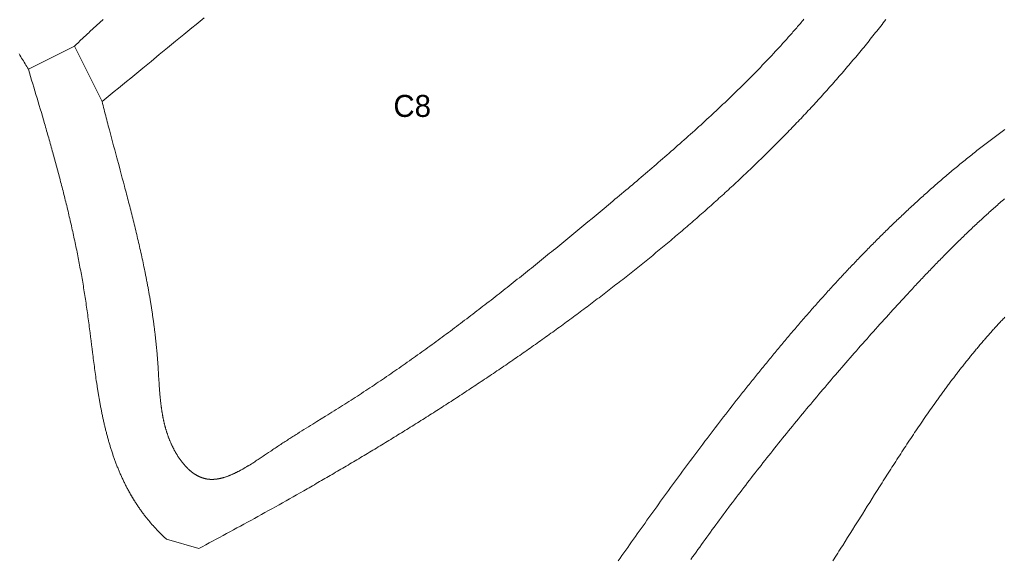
# Model space of a CAD drawing. Header units: millimetres. Extents: x -97041 to 284557, y -33528 to 335809.
# Tile 25 of 37: x 124543 to 187338, y 95325 to 129724. Entities that reach past the tile are written whole.
import ezdxf
from ezdxf.enums import TextEntityAlignment as Align

# ---------------------------------------------------------------- set-up
doc = ezdxf.new("R2010")
doc.units = ezdxf.units.MM
doc.layers.add('ANNOTATION', color=7, linetype='Continuous', lineweight=13)
doc.layers.add('GREEN', color=3, linetype='Continuous', lineweight=18)

msp = doc.modelspace()

# ---------------------------------------------------------------- linework, layer by layer
at = {"layer": 'GREEN'}
for points in [[(179783.253, 129739.487), (179701.811, 129633.908), (179620.166, 129528.459), (179538.317, 129423.14), (179456.266, 129317.951), (179374.012, 129212.89), (179291.558, 129107.96), (179208.903, 129003.158), (179126.047, 128898.486), (179042.993, 128793.943), (178959.739, 128689.529), (178876.288, 128585.244), (178792.639, 128481.088), (178708.794, 128377.06), (178624.752, 128273.162), (178540.515, 128169.392), (178456.083, 128065.751), (178371.457, 127962.238), (178286.638, 127858.853), (178201.625, 127755.597), (178116.421, 127652.47), (178031.025, 127549.47), (177945.438, 127446.599), (177859.661, 127343.856), (177773.694, 127241.24), (177687.538, 127138.753), (177601.194, 127036.393), (177514.663, 126934.161), (177427.944, 126832.057), (177341.04, 126730.08), (177253.949, 126628.231), (177166.674, 126526.509), (177079.214, 126424.914), (176991.571, 126323.447), (176903.744, 126222.107), (176815.735, 126120.894), (176727.545, 126019.808), (176639.173, 125918.848), (176550.621, 125818.016), (176461.889, 125717.311), (176372.978, 125616.732), (176283.888, 125516.28), (176194.621, 125415.954), (176105.176, 125315.755), (176015.555, 125215.682), (175925.758, 125115.735), (175835.786, 125015.915), (175745.639, 124916.221), (175655.319, 124816.653), (175564.825, 124717.211), (175474.158, 124617.895), (175383.32, 124518.704), (175292.31, 124419.639), (175201.13, 124320.7), (175109.78, 124221.887), (175018.26, 124123.199), (174926.572, 124024.637), (174834.715, 123926.199), (174742.691, 123827.887), (174650.501, 123729.701), (174558.144, 123631.639), (174465.622, 123533.703), (174372.935, 123435.891), (174280.085, 123338.204), (174187.07, 123240.642), (174093.893, 123143.205), (174000.554, 123045.892), (173907.053, 122948.704), (173813.391, 122851.641), (173719.569, 122754.701), (173625.588, 122657.887), (173531.447, 122561.196), (173437.149, 122464.629), (173342.693, 122368.187), (173248.079, 122271.869), (173153.31, 122175.674), (173058.385, 122079.603), (172963.305, 121983.656), (172868.071, 121887.833), (172772.682, 121792.134), (172677.141, 121696.558), (172581.448, 121601.105), (172485.603, 121505.776), (172389.607, 121410.57), (172293.46, 121315.487), (172197.164, 121220.527), (172100.718, 121125.69), (172004.124, 121030.977), (171907.382, 120936.386), (171810.493, 120841.918), (171713.458, 120747.573), (171616.277, 120653.35), (171518.95, 120559.25), (171421.479, 120465.273), (171323.864, 120371.418), (171226.106, 120277.685), (171128.205, 120184.074), (171030.163, 120090.586), (170931.979, 119997.22), (170833.654, 119903.975), (170735.19, 119810.853), (170636.586, 119717.853), (170537.843, 119624.974), (170438.963, 119532.217), (170339.945, 119439.582), (170240.79, 119347.068), (170141.5, 119254.675), (170042.074, 119162.404), (169942.513, 119070.255), (169842.818, 118978.226), (169742.99, 118886.319), (169643.029, 118794.533), (169542.935, 118702.868), (169442.711, 118611.323), (169342.355, 118519.9), (169241.869, 118428.597), (169141.254, 118337.415), (169040.51, 118246.353), (168939.637, 118155.412), (168838.637, 118064.592), (168737.51, 117973.892), (168636.257, 117883.312), (168534.878, 117792.852), (168433.374, 117702.512), (168331.746, 117612.293), (168229.995, 117522.193), (168128.12, 117432.213), (168026.123, 117342.353), (167924.004, 117252.613), (167821.764, 117162.993), (167719.404, 117073.492), (167616.924, 116984.11), (167514.325, 116894.848), (167411.607, 116805.705), (167308.772, 116716.681), (167205.82, 116627.777), (167102.751, 116538.992), (166999.566, 116450.325), (166896.266, 116361.778), (166792.852, 116273.349), (166689.324, 116185.039), (166585.682, 116096.848), (166481.928, 116008.776), (166378.062, 115920.822), (166274.085, 115832.986), (166169.997, 115745.269), (166065.799, 115657.67), (165961.492, 115570.19), (165857.076, 115482.827), (165752.553, 115395.583), (165647.921, 115308.456), (165543.184, 115221.447), (165438.34, 115134.557), (165333.391, 115047.784), (165228.337, 114961.128), (165123.179, 114874.59), (165017.917, 114788.17), (164912.553, 114701.867), (164807.087, 114615.682), (164701.519, 114529.613), (164595.85, 114443.662), (164490.082, 114357.828), (164384.213, 114272.111), (164278.246, 114186.511), (164172.181, 114101.028), (164066.018, 114015.662), (163959.758, 113930.412), (163853.402, 113845.279), (163746.95, 113760.262), (163640.404, 113675.362), (163533.763, 113590.579), (163427.028, 113505.911), (163320.201, 113421.36), (163213.281, 113336.925), (163106.269, 113252.606), (162999.167, 113168.403), (162891.974, 113084.317), (162784.691, 113000.345), (162677.32, 112916.49), (162569.859, 112832.75), (162462.312, 112749.126), (162354.677, 112665.618), (162246.955, 112582.224), (162139.148, 112498.947), (162031.255, 112415.784), (161923.278, 112332.737), (161815.218, 112249.805), (161707.074, 112166.987), (161598.847, 112084.285), (161490.539, 112001.698), (161382.149, 111919.225), (161273.679, 111836.868), (161165.129, 111754.624), (161056.499, 111672.496), (160947.791, 111590.482), (160839.005, 111508.582), (160730.142, 111426.797), (160621.202, 111345.126), (160512.186, 111263.569), (160403.094, 111182.126), (160293.928, 111100.797), (160184.688, 111019.582), (160075.374, 110938.481), (159965.988, 110857.494), (159856.529, 110776.62), (159746.999, 110695.86), (159637.399, 110615.214), (159527.728, 110534.681), (159417.987, 110454.262), (159308.178, 110373.955), (159198.301, 110293.762), (159088.356, 110213.682), (158978.344, 110133.715), (158868.266, 110053.862), (158758.122, 109974.121), (158647.914, 109894.492), (158537.641, 109814.977), (158427.305, 109735.574), (158316.905, 109656.284), (158206.444, 109577.106), (158095.92, 109498.041), (157985.336, 109419.088), (157874.691, 109340.248), (157763.987, 109261.519), (157653.223, 109182.903), (157542.401, 109104.399), (157431.522, 109026.006), (157320.585, 108947.726), (157209.592, 108869.557), (157098.543, 108791.5), (156987.439, 108713.555), (156876.28, 108635.721), (156765.068, 108557.999), (156653.802, 108480.388), (156542.484, 108402.889), (156431.114, 108325.5), (156319.693, 108248.223), (156208.221, 108171.057), (156096.7, 108094.002), (155985.129, 108017.058), (155873.509, 107940.224), (155761.842, 107863.502), (155650.127, 107786.89), (155538.365, 107710.389), (155426.558, 107633.998), (155314.705, 107557.718), (155202.808, 107481.548), (155090.866, 107405.488), (154978.881, 107329.539), (154866.854, 107253.699), (154754.784, 107177.97), (154642.673, 107102.351), (154530.521, 107026.841), (154418.329, 106951.442), (154306.097, 106876.152), (154193.827, 106800.972), (154081.518, 106725.901), (153969.172, 106650.94), (153856.789, 106576.088), (153744.37, 106501.346), (153631.916, 106426.713), (153519.426, 106352.189), (153406.902, 106277.774), (153294.345, 106203.468), (153181.754, 106129.271), (153069.132, 106055.183), (152956.477, 105981.204), (152843.792, 105907.333), (152731.077, 105833.571), (152618.331, 105759.918), (152505.557, 105686.373), (152392.754, 105612.937), (152279.924, 105539.608), (152167.066, 105466.388), (152054.182, 105393.276), (151941.273, 105320.273), (151828.338, 105247.377), (151715.378, 105174.589), (151602.395, 105101.909), (151489.389, 105029.337), (151376.36, 104956.872), (151263.31, 104884.515), (151150.238, 104812.265), (151037.146, 104740.123), (150924.033, 104668.089), (150810.902, 104596.161), (150697.752, 104524.341), (150584.584, 104452.628), (150471.398, 104381.022), (150358.196, 104309.522), (150244.979, 104238.13), (150131.745, 104166.845), (150018.497, 104095.666), (149905.235, 104024.594), (149791.96, 103953.628), (149678.672, 103882.769), (149565.372, 103812.016), (149452.06, 103741.37), (149338.738, 103670.83), (149225.406, 103600.396), (149112.064, 103530.068), (148998.713, 103459.846), (148885.355, 103389.731), (148771.988, 103319.72), (148658.615, 103249.816), (148545.236, 103180.018), (148431.851, 103110.325), (148318.461, 103040.737), (148205.068, 102971.255), (148091.67, 102901.879), (147978.27, 102832.607), (147864.867, 102763.441), (147751.462, 102694.38), (147638.057, 102625.424), (147524.652, 102556.573), (147411.246, 102487.827), (147297.842, 102419.186), (147184.439, 102350.649), (147071.039, 102282.218), (146957.641, 102213.89), (146844.248, 102145.668), (146730.858, 102077.549), (146617.473, 102009.535), (146504.094, 101941.626), (146390.721, 101873.82), (146277.355, 101806.119), (146163.997, 101738.521), (146050.646, 101671.028), (145937.305, 101603.638), (145823.973, 101536.352), (145710.651, 101469.17), (145597.34, 101402.092), (145484.04, 101335.117), (145370.752, 101268.246), (145257.477, 101201.477), (145144.216, 101134.813), (145030.968, 101068.251), (144917.735, 101001.793), (144804.518, 100935.438), (144691.316, 100869.185), (144578.132, 100803.036), (144464.964, 100736.99), (144351.815, 100671.046), (144238.684, 100605.205), (144125.572, 100539.466), (144012.48, 100473.83), (143899.409, 100408.297), (143786.359, 100342.866), (143673.331, 100277.537), (143560.325, 100212.31), (143447.343, 100147.185), (143334.384, 100082.163), (143221.45, 100017.242), (143108.541, 99952.424), (142995.658, 99887.707), (142882.801, 99823.092), (142657.17, 99694.167), (142431.652, 99565.647), (142206.253, 99437.533), (141980.978, 99309.824), (141755.832, 99182.518), (141530.82, 99055.616), (141305.949, 98929.117), (141081.222, 98803.02), (140856.645, 98677.325), (140632.224, 98552.03), (140407.963, 98427.136), (140183.868, 98302.642), (139959.944, 98178.546), (139736.197, 98054.849), (139512.631, 97931.549), (139289.251, 97808.646), (139066.064, 97686.14), (138843.073, 97564.03), (138620.285, 97442.315), (138397.704, 97320.995), (138175.336, 97200.068), (137953.187, 97079.535), (137731.26, 96959.394), (137509.562, 96839.645), (137288.098, 96720.288), (137066.872, 96601.322), (136845.891, 96482.745), (136625.158, 96364.558), (136404.681, 96246.76), (136184.463, 96129.35), (135964.51, 96012.328), (133908.075, 96599.881), (133883.049, 96622.818), (133858.12, 96645.796), (133833.288, 96668.813), (133808.551, 96691.87), (133783.91, 96714.967), (133759.365, 96738.103), (133734.915, 96761.279), (133710.561, 96784.494), (133686.301, 96807.749), (133662.136, 96831.042), (133638.066, 96854.375), (133614.089, 96877.747), (133590.207, 96901.158), (133566.419, 96924.608), (133542.725, 96948.097), (133519.123, 96971.624), (133495.615, 96995.19), (133472.2, 97018.794), (133448.878, 97042.437), (133425.648, 97066.118), (133402.511, 97089.838), (133379.465, 97113.595), (133356.512, 97137.391), (133333.65, 97161.224), (133310.879, 97185.096), (133288.2, 97209.005), (133265.612, 97232.952), (133243.114, 97256.936), (133220.707, 97280.958), (133198.39, 97305.018), (133176.163, 97329.114), (133154.026, 97353.248), (133131.979, 97377.419), (133110.021, 97401.627), (133088.153, 97425.872), (133066.373, 97450.154), (133044.682, 97474.472), (133023.08, 97498.828), (133001.566, 97523.22), (132980.14, 97547.648), (132958.801, 97572.113), (132937.551, 97596.614), (132916.388, 97621.151), (132895.312, 97645.724), (132874.323, 97670.334), (132853.421, 97694.979), (132832.605, 97719.66), (132811.876, 97744.377), (132791.233, 97769.129), (132770.676, 97793.918), (132750.204, 97818.741), (132729.818, 97843.6), (132709.517, 97868.494), (132689.301, 97893.424), (132669.169, 97918.389), (132649.122, 97943.388), (132629.16, 97968.423), (132609.282, 97993.492), (132589.487, 98018.596), (132569.776, 98043.735), (132550.149, 98068.908), (132530.605, 98094.116), (132511.144, 98119.358), (132491.765, 98144.635), (132472.469, 98169.945), (132453.256, 98195.29), (132434.124, 98220.669), (132415.075, 98246.082), (132396.107, 98271.528), (132377.22, 98297.008), (132358.415, 98322.522), (132339.691, 98348.07), (132321.047, 98373.65), (132302.485, 98399.265), (132284.002, 98424.912), (132265.599, 98450.593), (132247.277, 98476.307), (132229.034, 98502.053), (132210.87, 98527.833), (132192.786, 98553.646), (132174.781, 98579.491), (132156.854, 98605.369), (132139.007, 98631.279), (132121.237, 98657.222), (132103.546, 98683.197), (132085.932, 98709.205), (132068.396, 98735.244), (132050.938, 98761.316), (132033.556, 98787.42), (132016.252, 98813.555), (131999.025, 98839.723), (131981.874, 98865.922), (131964.799, 98892.153), (131947.801, 98918.415), (131930.878, 98944.709), (131914.032, 98971.034), (131897.26, 98997.39), (131880.564, 99023.778), (131863.943, 99050.196), (131847.397, 99076.646), (131830.925, 99103.126), (131814.528, 99129.637), (131798.204, 99156.179), (131781.955, 99182.752), (131765.779, 99209.355), (131749.677, 99235.988), (131733.648, 99262.652), (131717.692, 99289.346), (131701.809, 99316.071), (131685.998, 99342.825), (131670.26, 99369.609), (131654.594, 99396.423), (131639, 99423.267), (131623.477, 99450.141), (131608.026, 99477.044), (131592.646, 99503.977), (131577.338, 99530.939), (131562.1, 99557.93), (131546.932, 99584.951), (131531.835, 99612.001), (131516.808, 99639.08), (131501.851, 99666.188), (131472.146, 99720.49), (131442.718, 99774.907), (131413.566, 99829.438), (131384.686, 99884.082), (131356.079, 99938.839), (131327.741, 99993.708), (131299.671, 100048.688), (131271.868, 100103.778), (131244.33, 100158.977), (131217.054, 100214.286), (131190.039, 100269.703), (131163.284, 100325.227), (131136.786, 100380.857), (131110.544, 100436.594), (131084.556, 100492.436), (131058.82, 100548.382), (131033.334, 100604.432), (131008.097, 100660.585), (130983.107, 100716.841), (130958.362, 100773.198), (130933.861, 100829.655), (130909.601, 100886.213), (130885.581, 100942.87), (130861.799, 100999.626), (130838.253, 101056.479), (130814.941, 101113.43), (130791.862, 101170.477), (130769.015, 101227.619), (130746.396, 101284.857), (130724.005, 101342.189), (130701.839, 101399.614), (130679.897, 101457.132), (130658.177, 101514.742), (130636.678, 101572.443), (130615.397, 101630.234), (130594.333, 101688.116), (130573.484, 101746.086), (130552.848, 101804.145), (130532.423, 101862.291), (130512.208, 101920.525), (130492.201, 101978.844), (130472.4, 102037.249), (130452.804, 102095.738), (130433.41, 102154.311), (130414.216, 102212.968), (130395.222, 102271.707), (130376.425, 102330.527), (130357.824, 102389.429), (130339.416, 102448.41), (130321.2, 102507.472), (130303.175, 102566.612), (130285.337, 102625.83), (130267.687, 102685.125), (130250.221, 102744.497), (130232.938, 102803.945), (130215.837, 102863.468), (130198.915, 102923.065), (130182.171, 102982.736), (130165.603, 103042.48), (130149.209, 103102.296), (130132.987, 103162.183), (130116.937, 103222.141), (130101.055, 103282.169), (130085.34, 103342.266), (130069.791, 103402.432), (130054.405, 103462.666), (130039.181, 103522.966), (130024.117, 103583.333), (130009.211, 103643.765), (129994.462, 103704.262), (129979.867, 103764.824), (129965.425, 103825.448), (129951.135, 103886.135), (129936.994, 103946.884), (129923, 104007.695), (129909.153, 104068.565), (129895.449, 104129.496), (129881.888, 104190.485), (129868.467, 104251.532), (129855.186, 104312.637), (129842.041, 104373.799), (129829.031, 104435.017), (129816.155, 104496.29), (129803.41, 104557.617), (129790.796, 104618.999), (129778.309, 104680.433), (129765.949, 104741.92), (129753.713, 104803.458), (129741.6, 104865.048), (129729.609, 104926.687), (129717.736, 104988.376), (129705.981, 105050.113), (129694.342, 105111.899), (129682.817, 105173.731), (129671.404, 105235.61), (129660.101, 105297.535), (129648.907, 105359.505), (129637.819, 105421.519), (129626.837, 105483.576), (129615.959, 105545.677), (129605.181, 105607.819), (129594.504, 105670.003), (129583.924, 105732.227), (129573.441, 105794.491), (129563.052, 105856.795), (129552.756, 105919.136), (129542.551, 105981.516), (129532.434, 106043.932), (129522.406, 106106.384), (129512.463, 106168.872), (129502.603, 106231.395), (129492.826, 106293.952), (129483.129, 106356.541), (129473.51, 106419.164), (129463.969, 106481.818), (129454.502, 106544.503), (129445.108, 106607.219), (129426.533, 106732.738), (129408.23, 106858.369), (129390.184, 106984.107), (129372.381, 107109.946), (129354.807, 107235.88), (129337.447, 107361.902), (129320.288, 107488.008), (129303.316, 107614.191), (129286.516, 107740.445), (129269.874, 107866.765), (129253.375, 107993.144), (129237.007, 108119.577), (129220.754, 108246.057), (129204.602, 108372.58), (129188.537, 108499.139), (129156.612, 108752.341), (129124.866, 109005.618), (129093.185, 109258.921), (129061.455, 109512.204), (129029.563, 109765.42), (129013.521, 109891.988), (128997.396, 110018.522), (128981.174, 110145.015), (128964.84, 110271.463), (128948.381, 110397.858), (128931.782, 110524.196), (128915.029, 110650.469), (128898.108, 110776.674), (128881.005, 110902.802), (128863.705, 111028.849), (128846.194, 111154.809), (128828.459, 111280.676), (128810.485, 111406.444), (128792.258, 111532.107), (128774.297, 111654.078), (128756.086, 111775.945), (128737.627, 111897.709), (128718.921, 112019.371), (128699.97, 112140.932), (128680.776, 112262.392), (128661.341, 112383.752), (128641.666, 112505.013), (128621.755, 112626.176), (128601.607, 112747.241), (128581.227, 112868.209), (128560.614, 112989.081), (128539.771, 113109.858), (128518.701, 113230.541), (128497.404, 113351.13), (128475.883, 113471.626), (128454.139, 113592.03), (128432.175, 113712.342), (128409.992, 113832.564), (128387.593, 113952.696), (128364.978, 114072.739), (128342.15, 114192.694), (128319.111, 114312.561), (128295.863, 114432.342), (128272.407, 114552.036), (128248.745, 114671.645), (128224.88, 114791.17), (128200.812, 114910.612), (128176.545, 115029.97), (128152.079, 115149.247), (128127.417, 115268.442), (128102.561, 115387.556), (128077.512, 115506.591), (128052.272, 115625.546), (128026.844, 115744.424), (128001.228, 115863.224), (127975.427, 115981.947), (127949.444, 116100.595), (127923.278, 116219.167), (127896.933, 116337.665), (127870.411, 116456.089), (127843.712, 116574.441), (127816.84, 116692.72), (127789.796, 116810.928), (127762.581, 116929.066), (127735.199, 117047.134), (127707.649, 117165.133), (127679.935, 117283.064), (127652.059, 117400.928), (127624.021, 117518.724), (127595.825, 117636.455), (127567.471, 117754.121), (127538.962, 117871.723), (127510.3, 117989.261), (127481.486, 118106.736), (127452.522, 118224.149), (127423.411, 118341.501), (127394.154, 118458.793), (127364.752, 118576.025), (127335.209, 118693.198), (127305.525, 118810.312), (127275.703, 118927.37), (127245.744, 119044.371), (127215.65, 119161.316), (127185.423, 119278.206), (127155.066, 119395.042), (127124.579, 119511.824), (127093.965, 119628.554), (127063.225, 119745.231), (127032.362, 119861.858), (127001.378, 119978.434), (126970.273, 120094.96), (126939.051, 120211.438), (126907.712, 120327.867), (126876.26, 120444.25), (126844.694, 120560.585), (126813.019, 120676.875), (126781.235, 120793.12), (126749.344, 120909.321), (126717.348, 121025.478), (126685.249, 121141.592), (126653.049, 121257.665), (126620.75, 121373.697), (126588.353, 121489.688), (126555.861, 121605.639), (126523.275, 121721.552), (126490.597, 121837.427), (126457.829, 121953.264), (126424.974, 122069.065), (126392.032, 122184.831), (126359.005, 122300.561), (126325.896, 122416.257), (126292.707, 122531.92), (126259.439, 122647.55), (126226.093, 122763.149), (126192.673, 122878.716), (126159.18, 122994.253), (126125.615, 123109.76), (126058.28, 123340.689), (125990.681, 123571.51), (125922.835, 123802.228), (125854.755, 124032.849), (125786.458, 124263.38), (125717.958, 124493.827), (125649.269, 124724.196), (125580.408, 124954.493), (125511.388, 125184.725), (125442.224, 125414.897), (125372.933, 125645.016), (125303.527, 125875.088), (125234.023, 126105.119), (125164.436, 126335.116), (125094.78, 126565.084)], [(129865.999, 129746.283), (129794.684, 129681.205), (129723.429, 129616.066), (129652.236, 129550.868), (129581.105, 129485.61), (129510.036, 129420.291), (129439.029, 129354.912), (129368.084, 129289.471), (129297.203, 129223.968), (129226.386, 129158.403), (129155.632, 129092.776), (129084.943, 129027.086), (129014.318, 128961.333), (128943.757, 128895.517), (128873.263, 128829.637), (128802.833, 128763.693), (128732.47, 128697.684), (128662.173, 128631.61), (128591.943, 128565.471), (128521.78, 128499.266), (128451.684, 128432.996), (128381.656, 128366.659), (128311.696, 128300.255), (128241.805, 128233.784), (128171.982, 128167.246), (128102.229, 128100.64), (128032.545, 128033.966)], [(136311.791, 129846.667), (136051.128, 129633.145), (135790.503, 129419.531), (135529.911, 129205.838), (135008.806, 128778.26), (134487.773, 128350.508), (133966.773, 127922.677), (133445.767, 127494.863), (132924.714, 127067.16), (132403.575, 126639.665), (132142.96, 126426.025), (131882.31, 126212.473), (131621.618, 125999.02), (131360.88, 125785.68), (131100.091, 125572.463), (130839.246, 125359.381), (130578.339, 125146.447), (130317.367, 124933.672), (130056.323, 124721.069), (129795.204, 124508.648)], [(129795.204, 124508.648), (129827.841, 124379.228), (129860.609, 124249.894), (129893.503, 124120.645), (129926.518, 123991.478), (129959.648, 123862.39), (129992.89, 123733.378), (130026.237, 123604.441), (130059.685, 123475.575), (130093.23, 123346.779), (130126.866, 123218.05), (130160.588, 123089.384), (130194.391, 122960.78), (130228.271, 122832.235), (130262.223, 122703.747), (130330.321, 122446.93), (130398.646, 122190.31), (130467.159, 121933.865), (130535.821, 121677.575), (130604.592, 121421.421), (130742.303, 120909.439), (130879.978, 120397.757), (130948.704, 120141.977), (131017.303, 119886.212), (131085.735, 119630.441), (131153.961, 119374.644), (131221.943, 119118.801), (131255.829, 118990.856), (131289.639, 118862.891), (131323.369, 118734.905), (131357.012, 118606.895), (131390.565, 118478.858), (131424.022, 118350.792), (131457.378, 118222.695), (131490.629, 118094.562), (131523.769, 117966.394), (131556.794, 117838.185), (131589.698, 117709.935), (131622.477, 117581.641), (131655.126, 117453.3), (131687.64, 117324.909), (131720.014, 117196.467), (131752.243, 117067.97), (131784.322, 116939.416), (131816.247, 116810.802), (131848.011, 116682.127), (131879.611, 116553.387), (131911.042, 116424.58), (131942.298, 116295.703), (131973.375, 116166.754), (132004.267, 116037.731), (132034.97, 115908.63), (132065.479, 115779.45), (132095.789, 115650.188), (132125.895, 115520.84), (132155.792, 115391.406), (132185.475, 115261.882), (132214.94, 115132.265), (132244.18, 115002.554), (132273.193, 114872.745), (132301.971, 114742.837), (132330.512, 114612.826), (132358.809, 114482.71), (132386.857, 114352.487), (132414.653, 114222.154), (132442.19, 114091.708), (132469.464, 113961.148), (132496.471, 113830.469), (132523.204, 113699.671), (132536.467, 113634.226), (132549.66, 113568.75), (132562.782, 113503.243), (132575.833, 113437.704), (132588.812, 113372.134), (132601.719, 113306.531), (132614.552, 113240.895), (132627.312, 113175.227), (132639.997, 113109.526), (132652.607, 113043.791), (132665.142, 112978.022), (132677.6, 112912.219), (132689.982, 112846.382), (132702.286, 112780.51), (132714.512, 112714.603), (132726.659, 112648.661), (132738.727, 112582.683), (132750.715, 112516.668), (132762.623, 112450.618), (132774.45, 112384.531), (132786.195, 112318.407), (132797.857, 112252.246), (132809.437, 112186.047), (132820.932, 112119.81), (132832.344, 112053.535), (132843.671, 111987.222), (132854.912, 111920.869), (132866.068, 111854.478), (132877.136, 111788.047), (132888.118, 111721.576), (132899.011, 111655.065), (132909.816, 111588.514), (132920.532, 111521.922), (132931.158, 111455.289), (132941.694, 111388.614), (132952.139, 111321.898), (132962.492, 111255.14), (132972.753, 111188.34), (132982.921, 111121.497), (132992.996, 111054.611), (133002.977, 110987.681), (133012.863, 110920.708), (133022.654, 110853.692), (133032.348, 110786.631), (133041.947, 110719.525), (133051.448, 110652.375), (133060.851, 110585.18), (133070.157, 110517.939), (133079.363, 110450.652), (133088.469, 110383.319), (133097.476, 110315.94), (133106.381, 110248.514), (133115.186, 110181.041), (133123.888, 110113.521), (133132.487, 110045.953), (133140.983, 109978.337), (133149.376, 109910.673), (133157.663, 109842.96), (133165.846, 109775.198), (133173.923, 109707.387), (133181.893, 109639.526), (133189.757, 109571.616), (133197.513, 109503.655), (133205.161, 109435.644), (133212.7, 109367.582), (133220.13, 109299.468), (133227.449, 109231.304), (133234.658, 109163.087), (133241.756, 109094.819), (133248.741, 109026.498), (133255.615, 108958.124), (133262.375, 108889.697), (133269.021, 108821.217), (133275.553, 108752.684), (133281.97, 108684.096), (133288.272, 108615.454), (133294.457, 108546.757), (133300.526, 108478.006), (133306.477, 108409.199), (133312.31, 108340.337), (133318.024, 108271.418), (133323.619, 108202.444), (133329.095, 108133.413), (133334.45, 108064.325), (133339.683, 107995.18), (133344.795, 107925.978), (133349.785, 107856.718), (133354.651, 107787.4), (133359.196, 107720.999), (133363.637, 107654.549), (133367.986, 107588.051), (133372.254, 107521.509), (133380.588, 107388.305), (133388.723, 107254.964), (133404.735, 106987.967), (133412.78, 106854.362), (133420.965, 106720.719), (133429.375, 106587.065), (133433.69, 106520.242), (133438.093, 106453.424), (133442.594, 106386.617), (133447.204, 106319.822), (133451.934, 106253.043), (133456.794, 106186.283), (133461.794, 106119.546), (133466.946, 106052.833), (133472.259, 105986.15), (133477.745, 105919.498), (133483.414, 105852.881), (133489.276, 105786.302), (133495.342, 105719.764), (133501.623, 105653.271), (133508.13, 105586.825), (133514.872, 105520.429), (133521.861, 105454.088), (133529.106, 105387.803), (133536.619, 105321.579), (133544.411, 105255.418), (133548.414, 105222.362), (133552.491, 105189.323), (133556.642, 105156.301), (133560.87, 105123.298), (133565.175, 105090.312), (133569.559, 105057.345), (133574.023, 105024.397), (133578.569, 104991.469), (133583.197, 104958.56), (133587.91, 104925.671), (133592.707, 104892.803), (133597.592, 104859.956), (133602.564, 104827.13), (133607.626, 104794.326), (133612.779, 104761.544), (133618.024, 104728.785), (133623.362, 104696.048), (133628.794, 104663.335), (133634.323, 104630.645), (133639.949, 104597.98), (133645.673, 104565.339), (133651.498, 104532.723), (133657.423, 104500.132), (133663.452, 104467.567), (133669.584, 104435.028), (133675.822, 104402.516), (133682.166, 104370.03), (133688.618, 104337.572), (133695.179, 104305.141), (133701.85, 104272.739), (133708.634, 104240.364), (133715.53, 104208.019), (133722.542, 104175.703), (133729.669, 104143.416), (133736.913, 104111.16), (133744.275, 104078.934), (133751.758, 104046.738), (133759.361, 104014.574), (133767.087, 103982.442), (133774.936, 103950.341), (133782.911, 103918.273), (133791.012, 103886.238), (133799.241, 103854.236), (133807.599, 103822.267), (133816.087, 103790.333), (133824.707, 103758.432), (133833.46, 103726.567), (133842.347, 103694.737), (133851.37, 103662.942), (133860.529, 103631.183), (133869.827, 103599.46), (133879.265, 103567.775), (133890.192, 103531.709), (133901.302, 103495.695), (133912.593, 103459.735), (133924.065, 103423.833), (133935.717, 103387.991), (133947.549, 103352.214), (133959.56, 103316.503), (133971.748, 103280.863), (133984.114, 103245.296), (133996.656, 103209.805), (134009.375, 103174.394), (134022.268, 103139.066), (134035.336, 103103.824), (134048.577, 103068.67), (134061.992, 103033.609), (134075.579, 102998.643), (134089.337, 102963.775), (134103.266, 102929.009), (134117.366, 102894.347), (134131.634, 102859.794), (134146.072, 102825.351), (134160.677, 102791.022), (134175.45, 102756.81), (134190.389, 102722.719), (134205.494, 102688.752), (134220.764, 102654.91), (134236.198, 102621.199), (134251.796, 102587.621), (134267.558, 102554.178), (134283.481, 102520.875), (134299.565, 102487.714), (134315.811, 102454.698), (134332.217, 102421.831), (134348.782, 102389.116), (134365.505, 102356.555), (134382.387, 102324.153), (134399.425, 102291.911), (134416.62, 102259.834), (134433.971, 102227.924), (134451.477, 102196.185), (134469.137, 102164.619), (134486.951, 102133.23), (134504.918, 102102.021), (134523.037, 102070.996), (134541.307, 102040.156), (134559.728, 102009.506), (134578.299, 101979.048), (134597.02, 101948.785), (134615.889, 101918.722), (134634.906, 101888.86), (134654.069, 101859.203), (134673.38, 101829.755), (134692.836, 101800.517), (134712.437, 101771.495), (134732.182, 101742.689), (134752.071, 101714.105), (134772.103, 101685.744), (134792.276, 101657.61), (134812.592, 101629.706), (134833.047, 101602.036), (134853.643, 101574.601), (134874.378, 101547.407), (134895.252, 101520.455), (134916.263, 101493.748), (134937.411, 101467.291), (134958.696, 101441.086), (134980.117, 101415.136), (135001.672, 101389.444), (135023.362, 101364.013), (135045.185, 101338.848), (135067.14, 101313.95), (135089.228, 101289.322), (135111.447, 101264.969), (135133.797, 101240.893), (135156.277, 101217.097), (135178.886, 101193.585), (135201.623, 101170.359), (135224.488, 101147.423), (135247.48, 101124.779), (135259.024, 101113.568), (135270.599, 101102.432), (135282.205, 101091.37), (135293.843, 101080.384), (135305.512, 101069.472), (135317.212, 101058.637), (135328.943, 101047.879), (135340.705, 101037.197), (135352.498, 101026.592), (135364.321, 101016.064), (135376.175, 101005.615), (135388.06, 100995.244), (135399.976, 100984.951), (135411.922, 100974.738), (135423.898, 100964.604), (135435.904, 100954.55), (135447.94, 100944.576), (135460.007, 100934.683), (135472.103, 100924.871), (135484.23, 100915.14), (135496.386, 100905.491), (135508.572, 100895.924), (135520.787, 100886.44), (135533.032, 100877.039), (135545.307, 100867.722), (135557.61, 100858.488), (135569.943, 100849.338), (135582.305, 100840.273), (135594.696, 100831.293), (135607.117, 100822.398), (135619.566, 100813.589), (135632.043, 100804.866), (135644.55, 100796.23), (135657.085, 100787.68), (135669.649, 100779.218), (135682.241, 100770.844), (135694.861, 100762.557), (135707.51, 100754.359), (135720.187, 100746.25), (135732.892, 100738.231), (135745.625, 100730.301), (135758.385, 100722.461), (135771.174, 100714.711), (135783.99, 100707.052), (135796.834, 100699.485), (135809.706, 100692.009), (135822.605, 100684.625), (135835.531, 100677.334), (135848.484, 100670.135), (135861.465, 100663.03), (135874.473, 100656.018), (135887.508, 100649.1), (135900.57, 100642.277), (135913.658, 100635.548), (135926.773, 100628.915), (135939.915, 100622.377), (135953.084, 100615.934), (135966.279, 100609.589), (135979.5, 100603.34), (135992.747, 100597.188), (136006.021, 100591.133), (136019.321, 100585.177), (136032.647, 100579.319), (136045.999, 100573.559), (136059.376, 100567.899), (136072.78, 100562.338), (136086.209, 100556.876), (136099.663, 100551.516), (136113.143, 100546.255), (136126.649, 100541.096), (136140.179, 100536.038), (136153.735, 100531.082), (136167.316, 100526.229), (136180.922, 100521.477), (136194.553, 100516.829), (136208.209, 100512.284), (136221.89, 100507.843), (136235.595, 100503.507), (136249.325, 100499.274), (136263.079, 100495.147), (136276.858, 100491.125), (136290.661, 100487.209), (136304.488, 100483.399), (136318.339, 100479.695), (136332.215, 100476.098), (136346.114, 100472.609), (136360.037, 100469.227), (136373.984, 100465.954), (136387.955, 100462.788), (136401.949, 100459.732), (136415.967, 100456.785), (136430.008, 100453.948), (136444.072, 100451.221), (136458.16, 100448.604), (136472.27, 100446.098), (136486.404, 100443.703), (136500.561, 100441.42), (136514.741, 100439.249), (136529.292, 100437.141), (136543.866, 100435.15), (136558.464, 100433.277), (136573.086, 100431.519), (136587.731, 100429.878), (136602.4, 100428.353), (136617.092, 100426.942), (136631.807, 100425.645), (136646.544, 100424.463), (136661.305, 100423.393), (136676.088, 100422.437), (136690.894, 100421.593), (136705.723, 100420.861), (136720.573, 100420.24), (136735.446, 100419.73), (136750.342, 100419.33), (136765.259, 100419.04), (136780.198, 100418.859), (136795.159, 100418.787), (136810.141, 100418.823), (136825.145, 100418.967), (136840.17, 100419.218), (136855.217, 100419.576), (136870.285, 100420.04), (136885.374, 100420.609), (136900.483, 100421.284), (136915.614, 100422.063), (136930.765, 100422.947), (136945.937, 100423.934), (136961.129, 100425.024), (136976.342, 100426.217), (136991.575, 100427.512), (137006.828, 100428.908), (137022.101, 100430.406), (137037.394, 100432.004), (137052.706, 100433.702), (137068.038, 100435.5), (137083.39, 100437.396), (137098.761, 100439.391), (137114.151, 100441.484), (137129.56, 100443.675), (137144.989, 100445.962), (137160.436, 100448.346), (137175.902, 100450.826), (137191.387, 100453.401), (137206.891, 100456.071), (137222.412, 100458.836), (137237.952, 100461.694), (137253.511, 100464.646), (137269.087, 100467.69), (137284.681, 100470.827), (137300.293, 100474.056), (137315.923, 100477.376), (137331.57, 100480.787), (137347.235, 100484.288), (137362.918, 100487.878), (137378.617, 100491.558), (137394.334, 100495.327), (137410.067, 100499.184), (137425.818, 100503.129), (137441.585, 100507.161), (137457.369, 100511.28), (137473.169, 100515.484), (137488.986, 100519.775), (137504.819, 100524.15), (137520.668, 100528.611), (137536.533, 100533.155), (137552.415, 100537.783), (137584.224, 100547.288), (137616.096, 100557.121), (137648.029, 100567.278), (137680.023, 100577.755), (137712.076, 100588.548), (137744.187, 100599.653), (137776.356, 100611.066), (137808.582, 100622.782), (137840.863, 100634.798), (137873.199, 100647.109), (137905.588, 100659.712), (137938.03, 100672.602), (137970.524, 100685.775), (138003.069, 100699.227), (138035.663, 100712.954), (138068.307, 100726.952), (138100.998, 100741.217), (138133.737, 100755.744), (138166.522, 100770.53), (138199.351, 100785.57), (138232.225, 100800.86), (138265.142, 100816.397), (138298.101, 100832.175), (138331.102, 100848.192), (138364.143, 100864.443), (138397.223, 100880.923), (138430.342, 100897.629), (138463.498, 100914.556), (138496.691, 100931.701), (138529.919, 100949.06), (138563.182, 100966.627), (138596.478, 100984.4), (138629.808, 101002.374), (138663.169, 101020.545), (138696.56, 101038.909), (138729.982, 101057.461), (138763.433, 101076.198), (138796.911, 101095.115), (138830.417, 101114.209), (138863.948, 101133.476), (138897.505, 101152.91), (138931.086, 101172.509), (138964.69, 101192.268), (138998.316, 101212.182), (139031.963, 101232.248), (139065.631, 101252.462), (139099.318, 101272.82), (139133.024, 101293.317), (139166.747, 101313.95), (139200.486, 101334.714), (139234.241, 101355.605), (139268.011, 101376.619), (139301.794, 101397.752), (139335.59, 101419), (139369.398, 101440.358), (139403.216, 101461.824), (139437.045, 101483.391), (139470.882, 101505.058), (139538.579, 101548.669), (139606.3, 101592.626), (139674.038, 101636.893), (139741.785, 101681.44), (139809.532, 101726.233), (139877.274, 101771.239), (139945.001, 101816.426), (140012.706, 101861.76), (140080.383, 101907.208), (140148.022, 101952.739), (140283.159, 102043.915), (140418.057, 102135.024), (140552.655, 102225.805), (140619.822, 102270.99), (140686.891, 102315.994), (140759.321, 102364.44), (140831.629, 102412.641), (140903.817, 102460.603), (140975.885, 102508.329), (141047.835, 102555.825), (141119.669, 102603.095), (141191.389, 102650.146), (141262.995, 102696.981), (141334.488, 102743.605), (141405.872, 102790.024), (141477.146, 102836.242), (141548.312, 102882.264), (141619.373, 102928.096), (141690.328, 102973.741), (141761.18, 103019.206), (141831.931, 103064.494), (141902.58, 103109.612), (141973.131, 103154.563), (142043.585, 103199.353), (142113.942, 103243.986), (142184.204, 103288.468), (142254.373, 103332.804), (142394.438, 103421.055), (142534.147, 103508.779), (142673.512, 103596.016), (142812.544, 103682.804), (142951.256, 103769.183), (143089.658, 103855.192), (143227.762, 103940.872), (143365.58, 104026.26), (143503.123, 104111.397), (143777.43, 104281.074), (144050.778, 104450.218), (144187.12, 104534.689), (144323.257, 104619.144), (144459.199, 104703.624), (144594.96, 104788.167), (144730.549, 104872.813), (144865.979, 104957.601), (145001.262, 105042.571), (145136.408, 105127.762), (145271.246, 105213.092), (145405.962, 105298.68), (145540.556, 105384.525), (145675.029, 105470.627), (145809.382, 105556.982), (145943.618, 105643.591), (146077.736, 105730.451), (146211.739, 105817.562), (146345.627, 105904.922), (146479.402, 105992.53), (146613.065, 106080.385), (146746.618, 106168.484), (146880.061, 106256.828), (147013.395, 106345.413), (147146.623, 106434.241), (147279.745, 106523.308), (147412.762, 106612.613), (147545.675, 106702.156), (147678.487, 106791.935), (147811.198, 106881.948), (147943.809, 106972.194), (148076.322, 107062.673), (148208.738, 107153.382), (148341.058, 107244.32), (148473.283, 107335.487), (148605.414, 107426.88), (148737.454, 107518.498), (148869.402, 107610.34), (149001.261, 107702.405), (149133.031, 107794.692), (149264.715, 107887.198), (149396.312, 107979.923), (149527.824, 108072.865), (149659.252, 108166.024), (149790.599, 108259.397), (149921.864, 108352.983), (150053.05, 108446.782), (150184.156, 108540.791), (150315.186, 108635.01), (150446.139, 108729.437), (150577.018, 108824.071), (150707.823, 108918.91), (150838.555, 109013.953), (150969.216, 109109.199), (151099.807, 109204.647), (151230.33, 109300.294), (151360.785, 109396.141), (151491.174, 109492.185), (151621.498, 109588.425), (151751.758, 109684.86), (151881.956, 109781.489), (152012.092, 109878.31), (152142.168, 109975.322), (152272.185, 110072.523), (152402.145, 110169.913), (152532.049, 110267.489), (152661.897, 110365.251), (152791.692, 110463.198), (152921.434, 110561.327), (153051.124, 110659.638), (153180.765, 110758.129), (153310.356, 110856.8), (153439.9, 110955.647), (153569.397, 111054.672), (153698.849, 111153.871), (153828.257, 111253.244), (153957.623, 111352.789), (154086.946, 111452.506), (154216.23, 111552.392), (154345.475, 111652.446), (154474.681, 111752.667), (154603.852, 111853.055), (154732.986, 111953.606), (154862.087, 112054.321), (154991.155, 112155.198), (155120.192, 112256.235), (155249.198, 112357.431), (155378.174, 112458.785), (155507.123, 112560.295), (155636.046, 112661.96), (155764.943, 112763.78), (155893.815, 112865.752), (156022.665, 112967.875), (156151.493, 113070.147), (156280.3, 113172.569), (156409.089, 113275.137), (156537.859, 113377.852), (156666.612, 113480.711), (156795.35, 113583.713), (156924.074, 113686.857), (157052.785, 113790.142), (157181.484, 113893.566), (157310.172, 113997.128), (157438.851, 114100.827), (157567.521, 114204.661), (157696.185, 114308.628), (157824.843, 114412.729), (157953.497, 114516.961), (158082.148, 114621.322), (158210.797, 114725.813), (158339.445, 114830.431), (158468.093, 114935.175), (158596.743, 115040.043), (158725.397, 115145.035), (158854.054, 115250.149), (158982.718, 115355.384), (159111.387, 115460.738), (159240.065, 115566.21), (159368.752, 115671.799), (159497.45, 115777.503), (159626.159, 115883.322), (159754.881, 115989.253), (159883.617, 116095.296), (160012.368, 116201.449), (160269.922, 116414.08), (160527.553, 116627.135), (160785.27, 116840.605), (161043.083, 117054.478), (161301.002, 117268.744), (161559.037, 117483.392), (161817.197, 117698.412), (162093.897, 117929.162), (162370.708, 118160.346), (162509.14, 118276.108), (162647.584, 118391.986), (162786.033, 118507.983), (162924.481, 118624.102), (163062.924, 118740.345), (163201.354, 118856.715), (163339.768, 118973.215), (163478.159, 119089.846), (163616.521, 119206.612), (163754.849, 119323.516), (163893.137, 119440.558), (164031.38, 119557.744), (164169.573, 119675.074), (164307.708, 119792.551), (164445.781, 119910.179), (164583.787, 120027.959), (164721.719, 120145.894), (164859.572, 120263.987), (164997.34, 120382.241), (165135.018, 120500.657), (165272.601, 120619.239), (165410.081, 120737.989), (165547.455, 120856.91), (165684.715, 120976.004), (165821.858, 121095.274), (165958.876, 121214.722), (166095.765, 121334.352), (166232.518, 121454.164), (166369.131, 121574.163), (166505.597, 121694.351), (166641.911, 121814.73), (166778.068, 121935.303), (166914.061, 122056.072), (167049.885, 122177.041), (167185.534, 122298.211), (167321.004, 122419.585), (167456.287, 122541.166), (167591.379, 122662.957), (167726.274, 122784.959), (167860.967, 122907.176), (167928.235, 122968.366), (167995.451, 123029.61), (168062.613, 123090.909), (168129.721, 123152.264), (168196.774, 123213.674), (168263.772, 123275.14), (168330.713, 123336.662), (168397.597, 123398.241), (168464.424, 123459.876), (168531.192, 123521.569), (168597.901, 123583.319), (168664.55, 123645.127), (168731.139, 123706.993), (168797.667, 123768.918), (168864.133, 123830.902), (168930.536, 123892.944), (168996.876, 123955.046), (169063.151, 124017.208), (169129.362, 124079.43), (169195.508, 124141.712), (169261.588, 124204.055), (169327.6, 124266.459), (169393.546, 124328.925), (169459.423, 124391.452), (169525.231, 124454.041), (169590.969, 124516.692), (169656.637, 124579.406), (169722.234, 124642.183), (169787.76, 124705.024), (169853.213, 124767.928), (169918.592, 124830.896), (169983.898, 124893.928), (170049.13, 124957.025), (170114.286, 125020.187), (170179.366, 125083.414), (170244.37, 125146.706), (170309.296, 125210.065), (170374.144, 125273.49), (170438.913, 125336.981), (170503.603, 125400.539), (170568.213, 125464.164), (170632.742, 125527.857), (170697.189, 125591.617), (170761.554, 125655.446), (170825.836, 125719.343), (170890.035, 125783.309), (170954.149, 125847.344), (171018.178, 125911.449), (171082.121, 125975.623), (171145.977, 126039.867), (171209.747, 126104.182), (171273.429, 126168.567), (171337.022, 126233.024), (171400.525, 126297.552), (171463.939, 126362.151), (171527.262, 126426.823), (171590.494, 126491.567), (171653.633, 126556.383), (171716.68, 126621.273), (171779.633, 126686.236), (171842.492, 126751.272), (171905.256, 126816.383), (171967.925, 126881.567), (172030.497, 126946.827), (172092.972, 127012.161), (172155.35, 127077.57), (172217.629, 127143.055), (172279.808, 127208.616), (172341.888, 127274.253), (172403.868, 127339.967), (172465.746, 127405.757), (172527.523, 127471.625), (172589.196, 127537.57), (172650.767, 127603.593), (172712.233, 127669.694), (172773.595, 127735.874), (172834.851, 127802.132), (172896.001, 127868.469), (172957.044, 127934.886), (173017.98, 128001.383), (173078.807, 128067.959), (173139.525, 128134.617), (173200.134, 128201.354), (173260.632, 128268.173), (173321.02, 128335.073), (173381.295, 128402.055), (173441.458, 128469.119), (173501.508, 128536.265), (173561.444, 128603.494), (173621.266, 128670.806), (173680.972, 128738.201), (173740.562, 128805.68), (173800.035, 128873.243), (173859.392, 128940.89), (173918.63, 129008.621), (173977.749, 129076.438), (174036.748, 129144.34), (174095.628, 129212.327), (174154.387, 129280.4), (174213.024, 129348.559), (174271.538, 129416.805), (174329.93, 129485.138), (174388.198, 129553.558), (174446.342, 129622.065), (174504.36, 129690.66), (174562.253, 129759.344)], [(125094.78, 126565.084), (125041.902, 126653.791), (124988.901, 126742.539), (124935.777, 126831.327), (124882.53, 126920.153), (124829.16, 127009.017), (124775.667, 127097.919), (124722.051, 127186.857), (124668.311, 127275.832), (124614.449, 127364.842), (124560.463, 127453.886), (124506.354, 127542.964)], [(128032.545, 128033.966), (125094.78, 126565.084)], [(128032.545, 128033.966), (129795.204, 124508.648)], [(162711.814, 95227.774), (162832.612, 95398.945), (162953.63, 95570.283), (163074.867, 95741.784), (163196.325, 95913.441), (163318.005, 96085.25), (163439.908, 96257.205), (163562.033, 96429.301), (163684.384, 96601.534), (163806.959, 96773.897), (163929.761, 96946.385), (164052.789, 97118.994), (164176.046, 97291.718), (164299.531, 97464.551), (164423.246, 97637.489), (164547.192, 97810.527), (164671.369, 97983.659), (164795.778, 98156.879), (164920.421, 98330.183), (165045.298, 98503.566), (165170.41, 98677.022), (165295.758, 98850.546), (165421.343, 99024.133), (165547.166, 99197.777), (165673.227, 99371.474), (165799.528, 99545.218), (165926.069, 99719.004), (166052.851, 99892.826), (166179.876, 100066.68), (166307.144, 100240.561), (166434.656, 100414.462), (166562.412, 100588.379), (166690.415, 100762.307), (166818.664, 100936.24), (166947.161, 101110.173), (167075.906, 101284.101), (167204.9, 101458.019), (167334.145, 101631.921), (167463.641, 101805.803), (167593.389, 101979.658), (167723.39, 102153.482), (167853.645, 102327.27), (167984.154, 102501.017), (168114.919, 102674.716), (168245.941, 102848.363), (168377.22, 103021.953), (168508.757, 103195.481), (168640.554, 103368.941), (168772.61, 103542.327), (168904.928, 103715.636), (169037.507, 103888.861), (169170.349, 104061.998), (169303.455, 104235.04), (169436.825, 104407.984), (169570.461, 104580.823), (169704.363, 104753.553), (169838.533, 104926.168), (169972.97, 105098.663), (170107.677, 105271.033), (170242.653, 105443.272), (170377.9, 105615.376), (170445.626, 105701.375), (170513.419, 105787.338), (170581.281, 105873.265), (170649.21, 105959.155), (170717.209, 106045.007), (170785.275, 106130.821), (170853.411, 106216.595), (170921.615, 106302.33), (170989.887, 106388.024), (171058.229, 106473.677), (171126.64, 106559.288), (171195.12, 106644.857), (171263.669, 106730.383), (171332.288, 106815.865), (171400.976, 106901.303), (171469.733, 106986.696), (171538.561, 107072.043), (171607.458, 107157.343), (171676.425, 107242.597), (171745.462, 107327.804), (171814.57, 107412.961), (171883.747, 107498.07), (171952.995, 107583.13), (172022.314, 107668.139), (172091.703, 107753.097), (172161.162, 107838.004), (172230.693, 107922.859), (172300.295, 108007.661), (172369.967, 108092.409), (172439.711, 108177.103), (172509.526, 108261.742), (172579.412, 108346.326), (172649.37, 108430.854), (172719.4, 108515.325), (172789.501, 108599.739), (172859.674, 108684.094), (172929.919, 108768.391), (173000.236, 108852.628), (173070.625, 108936.806), (173141.087, 109020.922), (173211.621, 109104.978), (173282.227, 109188.971), (173352.906, 109272.902), (173423.658, 109356.77), (173494.482, 109440.573), (173565.38, 109524.312), (173636.351, 109607.986), (173707.394, 109691.594), (173778.511, 109775.135), (173849.702, 109858.609), (173920.966, 109942.015), (173992.303, 110025.353), (174063.715, 110108.622), (174135.2, 110191.82), (174206.759, 110274.949), (174278.392, 110358.006), (174350.099, 110440.991), (174421.881, 110523.904), (174493.737, 110606.744), (174565.667, 110689.51), (174637.673, 110772.202), (174709.752, 110854.819), (174781.907, 110937.36), (174854.137, 111019.824), (174926.442, 111102.212), (174998.822, 111184.522), (175071.277, 111266.754), (175143.807, 111348.907), (175216.414, 111430.98), (175289.095, 111512.973), (175361.853, 111594.885), (175434.686, 111676.715), (175507.596, 111758.463), (175580.581, 111840.129), (175653.643, 111921.711), (175726.78, 112003.208), (175799.995, 112084.621), (175873.286, 112165.948), (175946.653, 112247.19), (176020.097, 112328.344), (176093.618, 112409.411), (176167.216, 112490.39), (176240.891, 112571.28), (176314.644, 112652.081), (176388.473, 112732.791), (176462.38, 112813.411), (176536.365, 112893.94), (176610.427, 112974.377), (176684.567, 113054.721), (176758.785, 113134.971), (176833.08, 113215.128), (176907.454, 113295.19), (176981.906, 113375.157), (177056.437, 113455.028), (177131.046, 113534.802), (177205.733, 113614.479), (177280.499, 113694.058), (177355.343, 113773.539), (177430.267, 113852.92), (177505.27, 113932.202), (177580.351, 114011.383), (177655.512, 114090.463), (177730.752, 114169.441), (177806.072, 114248.317), (177881.471, 114327.089), (177956.95, 114405.758), (178032.508, 114484.322), (178108.147, 114562.782), (178183.865, 114641.135), (178259.663, 114719.383), (178335.542, 114797.523), (178411.501, 114875.555), (178487.54, 114953.48), (178563.66, 115031.295), (178639.861, 115109), (178716.142, 115186.596), (178792.505, 115264.08), (178868.948, 115341.453), (178945.472, 115418.713), (179022.078, 115495.861), (179098.765, 115572.895), (179175.533, 115649.815), (179252.383, 115726.62), (179329.314, 115803.31), (179406.328, 115879.883), (179483.423, 115956.339), (179560.6, 116032.678), (179637.859, 116108.899), (179715.201, 116185.002), (179792.625, 116260.984), (179870.131, 116336.847), (179947.72, 116412.589), (180025.391, 116488.209), (180103.145, 116563.708), (180180.983, 116639.084), (180258.903, 116714.336), (180336.906, 116789.465), (180414.992, 116864.468), (180493.162, 116939.347), (180571.415, 117014.1), (180649.752, 117088.725), (180728.173, 117163.224), (180806.677, 117237.595), (180885.265, 117311.837), (180963.937, 117385.95), (181042.693, 117459.933), (181121.534, 117533.786), (181200.459, 117607.507), (181279.468, 117681.097), (181358.562, 117754.554), (181437.74, 117827.878), (181517.004, 117901.068), (181596.352, 117974.124), (181675.785, 118047.044), (181755.303, 118119.829), (181834.907, 118192.478), (181914.596, 118264.989), (181994.37, 118337.363), (182074.23, 118409.598), (182154.176, 118481.695), (182234.207, 118553.651), (182314.324, 118625.468), (182394.528, 118697.143), (182474.817, 118768.677), (182555.193, 118840.068), (182635.655, 118911.317), (182716.203, 118982.422), (182796.838, 119053.383), (182877.56, 119124.199), (182958.368, 119194.869), (183039.264, 119265.393), (183120.246, 119335.77), (183201.316, 119406), (183282.473, 119476.082), (183363.717, 119546.015), (183445.048, 119615.798), (183526.468, 119685.432), (183607.975, 119754.914), (183689.569, 119824.245), (183771.252, 119893.424), (183853.022, 119962.451), (183934.881, 120031.323), (184016.828, 120100.042), (184098.864, 120168.607), (184180.987, 120237.016), (184263.2, 120305.269), (184345.501, 120373.365), (184427.891, 120441.304), (184510.37, 120509.085), (184592.938, 120576.707), (184675.595, 120644.171), (184758.341, 120711.474), (184841.176, 120778.617), (184924.102, 120845.598), (185007.116, 120912.418), (185090.221, 120979.075), (185173.415, 121045.569), (185256.699, 121111.899), (185340.073, 121178.065), (185423.537, 121244.066), (185507.092, 121309.901), (185590.737, 121375.569), (185674.472, 121441.07), (185758.298, 121506.404), (185842.215, 121571.569), (185926.222, 121636.565), (186010.321, 121701.392), (186094.51, 121766.048), (186178.791, 121830.533), (186263.163, 121894.846), (186347.626, 121958.988), (186432.181, 122022.956), (186516.827, 122086.75), (186601.565, 122150.371), (186686.395, 122213.816), (186771.317, 122277.086), (186856.331, 122340.18), (186941.436, 122403.096), (187026.635, 122465.836), (187111.925, 122528.397), (187197.309, 122590.779), (187282.784, 122652.982), (187368.353, 122715.004)], [(187353.343, 118300.622), (187277.706, 118235.912), (187202.157, 118171.008), (187126.697, 118105.912), (187051.324, 118040.626), (186976.039, 117975.151), (186900.841, 117909.488), (186825.729, 117843.64), (186750.703, 117777.609), (186675.763, 117711.395), (186600.909, 117645.002), (186526.14, 117578.429), (186451.455, 117511.68), (186376.854, 117444.756), (186302.338, 117377.658), (186227.904, 117310.388), (186153.554, 117242.949), (186079.286, 117175.341), (186005.101, 117107.567), (185930.997, 117039.628), (185856.974, 116971.526), (185783.033, 116903.262), (185709.173, 116834.839), (185635.392, 116766.257), (185561.691, 116697.52), (185488.07, 116628.628), (185414.528, 116559.583), (185341.065, 116490.387), (185267.679, 116421.041), (185194.372, 116351.548), (185121.142, 116281.909), (185047.989, 116212.125), (184974.913, 116142.199), (184901.912, 116072.133), (184828.988, 116001.927), (184756.14, 115931.583), (184683.366, 115861.104), (184610.667, 115790.491), (184538.042, 115719.746), (184465.491, 115648.87), (184393.014, 115577.865), (184320.609, 115506.734), (184248.278, 115435.476), (184176.018, 115364.096), (184103.831, 115292.593), (184031.714, 115220.97), (183959.669, 115149.228), (183887.695, 115077.37), (183815.791, 115005.396), (183743.957, 114933.309), (183672.192, 114861.11), (183600.497, 114788.802), (183528.87, 114716.385), (183457.311, 114643.862), (183385.821, 114571.233), (183314.398, 114498.502), (183243.042, 114425.669), (183171.752, 114352.737), (183100.529, 114279.706), (183029.372, 114206.58), (182958.28, 114133.358), (182887.254, 114060.044), (182816.292, 113986.639), (182745.395, 113913.145), (182674.561, 113839.563), (182603.791, 113765.894), (182533.084, 113692.142), (182462.44, 113618.307), (182391.859, 113544.391), (182321.339, 113470.397), (182250.88, 113396.324), (182180.483, 113322.176), (182110.147, 113247.954), (182039.871, 113173.66), (181969.655, 113099.296), (181899.498, 113024.862), (181829.401, 112950.362), (181759.362, 112875.796), (181689.382, 112801.166), (181619.459, 112726.474), (181549.595, 112651.723), (181479.787, 112576.912), (181410.036, 112502.045), (181340.342, 112427.123), (181270.703, 112352.147), (181201.12, 112277.12), (181062.12, 112126.917), (180923.337, 111976.528), (180784.768, 111825.967), (180646.41, 111675.247), (180508.261, 111524.382), (180370.316, 111373.386), (180232.573, 111222.272), (180095.028, 111071.055), (179956.689, 110918.653), (179818.55, 110766.16), (179680.611, 110613.577), (179542.875, 110460.905), (179405.341, 110308.143), (179268.013, 110155.293), (179130.89, 110002.355), (178993.975, 109849.329), (178857.269, 109696.217), (178720.773, 109543.018), (178584.488, 109389.733), (178448.415, 109236.364), (178312.557, 109082.909), (178176.914, 108929.371), (178041.488, 108775.749), (177906.279, 108622.044), (177771.29, 108468.257), (177636.522, 108314.388), (177501.976, 108160.438), (177367.652, 108006.408), (177233.554, 107852.297), (177099.681, 107698.106), (176966.036, 107543.837), (176832.619, 107389.489), (176699.432, 107235.064), (176566.476, 107080.561), (176433.753, 106925.981), (176301.264, 106771.325), (176169.01, 106616.594), (176036.992, 106461.788), (175905.212, 106306.907), (175773.672, 106151.952), (175642.371, 105996.924), (175511.313, 105841.824), (175380.498, 105686.651), (175249.927, 105531.406), (175119.603, 105376.091), (174989.525, 105220.705), (174859.696, 105065.248), (174730.116, 104909.723), (174600.788, 104754.129), (174471.712, 104598.466), (174342.889, 104442.736), (174214.322, 104286.939), (174086.011, 104131.075), (173957.958, 103975.145), (173830.164, 103819.15), (173702.63, 103663.09), (173575.358, 103506.966), (173448.349, 103350.778), (173321.605, 103194.526), (173195.126, 103038.212), (173068.914, 102881.836), (172942.97, 102725.399), (172817.296, 102568.901), (172691.893, 102412.342), (172566.762, 102255.724), (172441.905, 102099.046), (172317.323, 101942.31), (172193.017, 101785.516), (172068.988, 101628.664), (171945.239, 101471.755), (171821.77, 101314.79), (171698.582, 101157.769), (171575.677, 101000.692), (171453.056, 100843.561), (171330.721, 100686.376), (171208.673, 100529.138), (171086.913, 100371.846), (170965.443, 100214.502), (170844.263, 100057.106), (170723.375, 99899.658), (170602.781, 99742.16), (170482.482, 99584.612), (170362.479, 99427.014), (170242.773, 99269.367), (170123.367, 99111.672), (170004.26, 98953.928), (169885.454, 98796.138), (169766.952, 98638.3), (169648.753, 98480.417), (169530.86, 98322.487), (169413.274, 98164.513), (169295.996, 98006.494), (169179.027, 97848.43), (169062.368, 97690.324), (168946.022, 97532.175), (168829.989, 97373.983), (168714.271, 97215.75), (168598.869, 97057.475), (168483.784, 96899.16), (168369.018, 96740.805), (168254.572, 96582.411), (168140.447, 96423.977), (168026.644, 96265.506), (167913.166, 96106.996), (167800.013, 95948.449), (167687.186, 95789.866), (167574.688, 95631.247), (167462.519, 95472.592), (167350.68, 95313.902)], [(187370.353, 110757.199), (187320.776, 110705.095), (187271.296, 110652.895), (187221.913, 110600.599), (187172.626, 110548.208), (187123.435, 110495.722), (187074.34, 110443.141), (187025.339, 110390.467), (186976.433, 110337.698), (186927.622, 110284.837), (186878.903, 110231.883), (186830.278, 110178.837), (186781.746, 110125.699), (186733.306, 110072.47), (186684.957, 110019.151), (186636.7, 109965.74), (186588.534, 109912.24), (186540.458, 109858.651), (186492.472, 109804.972), (186444.576, 109751.205), (186396.769, 109697.35), (186349.05, 109643.407), (186301.42, 109589.377), (186253.877, 109535.26), (186206.422, 109481.057), (186159.053, 109426.768), (186111.771, 109372.394), (186064.574, 109317.934), (186017.463, 109263.391), (185970.437, 109208.763), (185923.496, 109154.052), (185876.638, 109099.257), (185829.864, 109044.38), (185783.174, 108989.421), (185736.566, 108934.38), (185690.04, 108879.258), (185643.596, 108824.055), (185597.233, 108768.771), (185550.951, 108713.408), (185504.75, 108657.965), (185458.629, 108602.443), (185412.587, 108546.842), (185366.624, 108491.164), (185320.74, 108435.408), (185274.934, 108379.574), (185229.206, 108323.664), (185183.555, 108267.677), (185137.981, 108211.615), (185092.483, 108155.477), (185047.061, 108099.264), (185001.714, 108042.977), (184956.443, 107986.616), (184911.246, 107930.181), (184866.123, 107873.673), (184821.073, 107817.092), (184776.097, 107760.439), (184731.194, 107703.715), (184686.362, 107646.919), (184641.603, 107590.052), (184596.915, 107533.115), (184552.298, 107476.107), (184507.751, 107419.031), (184463.274, 107361.885), (184418.867, 107304.67), (184374.529, 107247.388), (184330.259, 107190.038), (184286.058, 107132.62), (184241.924, 107075.136), (184197.858, 107017.586), (184153.858, 106959.969), (184109.925, 106902.287), (184066.058, 106844.541), (184022.256, 106786.729), (183978.519, 106728.854), (183934.846, 106670.915), (183891.238, 106612.913), (183847.693, 106554.848), (183804.212, 106496.721), (183760.793, 106438.532), (183717.436, 106380.282), (183674.142, 106321.971), (183630.908, 106263.599), (183587.736, 106205.168), (183544.624, 106146.677), (183501.572, 106088.126), (183458.579, 106029.518), (183415.646, 105970.851), (183372.771, 105912.126), (183329.954, 105853.344), (183287.195, 105794.506), (183244.493, 105735.611), (183201.848, 105676.66), (183159.26, 105617.653), (183116.727, 105558.592), (183074.25, 105499.476), (183031.828, 105440.306), (182989.46, 105381.083), (182947.147, 105321.806), (182862.68, 105203.095), (182778.424, 105084.176), (182694.376, 104965.054), (182610.531, 104845.732), (182526.886, 104726.213), (182443.437, 104606.502), (182360.181, 104486.601), (182277.114, 104366.515), (182194.233, 104246.248), (182111.533, 104125.802), (182029.012, 104005.181), (181946.665, 103884.389), (181864.489, 103763.43), (181782.48, 103642.307), (181700.635, 103521.025), (181618.95, 103399.585), (181537.421, 103277.993), (181456.045, 103156.252), (181374.818, 103034.365), (181293.737, 102912.336), (181212.797, 102790.169), (181131.996, 102667.867), (181051.329, 102545.434), (180970.793, 102422.873), (180890.384, 102300.189), (180810.099, 102177.384), (180729.934, 102054.463), (180649.886, 101931.429), (180569.95, 101808.286), (180490.123, 101685.037), (180410.402, 101561.686), (180330.783, 101438.236), (180251.261, 101314.692), (180171.835, 101191.057), (180092.499, 101067.334), (180013.251, 100943.527), (179934.086, 100819.64), (179855.002, 100695.676), (179775.993, 100571.639), (179697.058, 100447.533), (179618.192, 100323.361), (179539.391, 100199.126), (179460.652, 100074.834), (179381.972, 99950.486), (179224.77, 99701.641), (179067.759, 99452.619), (178910.907, 99203.451), (178754.187, 98954.165), (178597.569, 98704.789), (178284.523, 98205.888), (177971.536, 97706.979), (177814.992, 97457.594), (177658.376, 97208.295), (177501.659, 96959.11), (177344.811, 96710.067), (177187.804, 96461.198), (177030.608, 96212.529), (176951.93, 96088.279), (176873.194, 95964.091), (176794.396, 95839.967), (176715.534, 95715.912), (176636.602, 95591.929), (176557.597, 95468.022), (176478.517, 95344.193), (176399.356, 95220.448)]]:
    msp.add_lwpolyline(points, dxfattribs=at)

# ---------------------------------------------------------------- texts
at = {"layer": 'ANNOTATION'}
msp.add_text('C8', height=1400, dxfattribs=at).set_placement((149576.137, 124226.974), align=Align.MIDDLE_CENTER)

doc.saveas('drawing.dxf')
